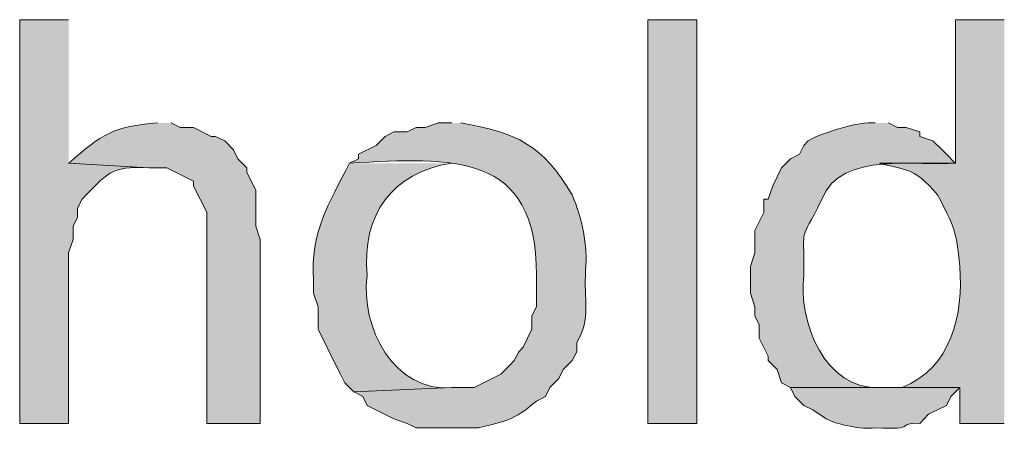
# Model space of a CAD drawing. Header units: inches. Extents: x 1352 to 2050, y -1711 to -1289.
# Tile 134 of 256: x 1999.74 to 2004.38, y -1597.77 to -1595.83. Entities that reach past the tile are written whole.
import ezdxf

# ---------------------------------------------------------------- set-up
doc = ezdxf.new("R2010")
doc.units = ezdxf.units.IN
doc.header["$MEASUREMENT"] = 0
doc.layers.add('图层 1', color=7, linetype='Continuous')

# ---------------------------------------------------------------- blocks, each defined once
blk = doc.blocks.new('block 10')
at = {"layer": '图层 1', "true_color": 0x221814}
h = blk.add_hatch(color=250, dxfattribs=at)
edge = h.paths.add_edge_path()
edge.add_spline(control_points=[(1999.9696, -1595.833), (1999.9696, -1595.833), (1999.7387, -1595.833), (1999.7387, -1595.833), (1999.7387, -1595.833), (1999.7387, -1597.7381), (1999.7387, -1597.7381), (1999.7387, -1597.7381), (1999.9696, -1597.7381), (1999.9696, -1597.7381), (1999.9696, -1597.7381), (1999.9696, -1596.9337), (1999.9696, -1596.9337), (1999.9696, -1596.9337), (1999.9916, -1596.87), (1999.9916, -1596.87), (1999.9916, -1596.87), (1999.9916, -1596.8073), (1999.9916, -1596.8073), (1999.9916, -1596.8073), (2000.0116, -1596.7646), (2000.0116, -1596.7646), (2000.0116, -1596.7646), (2000.0116, -1596.7225), (2000.0116, -1596.7225), (2000.0116, -1596.7225), (2000.0336, -1596.6798), (2000.0336, -1596.6798), (2000.1494, -1596.5627), (2000.1632, -1596.5217), (2000.3482, -1596.5317), (2000.3482, -1596.5317), (1999.9696, -1596.5103), (1999.9696, -1596.5103)], knot_values=[0, 0, 0, 0, 0.352778, 0.352778, 0.352778, 0.705556, 0.705556, 0.705556, 1.058333, 1.058333, 1.058333, 1.411111, 1.411111, 1.411111, 1.763889, 1.763889, 1.763889, 2.116667, 2.116667, 2.116667, 2.469444, 2.469444, 2.469444, 2.822222, 2.822222, 2.822222, 3.175, 3.175, 3.175, 3.527778, 3.527778, 3.527778, 3.880556, 3.880556, 3.880556, 3.880556], degree=3, periodic=0)
edge.add_line((1999.9696, -1596.5103), (1999.9696, -1595.833))
h = blk.add_hatch(color=250, dxfattribs=at)
h.dxf.hatch_style = 2
h.paths.add_polyline_path([(2002.7029, -1597.7381), (2002.9334, -1597.7381), (2002.9334, -1595.833), (2002.7029, -1595.833)])
h = blk.add_hatch(color=250, dxfattribs=at)
edge = h.paths.add_edge_path()
edge.add_spline(control_points=[(2004.3841, -1595.833), (2004.3841, -1595.833), (2004.1533, -1595.833), (2004.1533, -1595.833), (2004.1533, -1595.833), (2004.1533, -1596.5103), (2004.1533, -1596.5103), (2004.1533, -1596.5103), (2003.7957, -1596.5103), (2003.7957, -1596.5103), (2003.9431, -1596.5506), (2003.9562, -1596.531), (2004.0689, -1596.6588), (2004.1447, -1596.8042), (2004.1591, -1596.8266), (2004.1736, -1596.9974), (2004.1919, -1597.2227), (2004.1354, -1597.4773), (2003.9011, -1597.5686), (2003.9011, -1597.5686), (2004.1736, -1597.5686), (2004.1736, -1597.5686), (2004.1736, -1597.5686), (2004.1736, -1597.7381), (2004.1736, -1597.7381), (2004.1736, -1597.7381), (2004.3841, -1597.7381), (2004.3841, -1597.7381)], knot_values=[0, 0, 0, 0, 0.352778, 0.352778, 0.352778, 0.705556, 0.705556, 0.705556, 1.058333, 1.058333, 1.058333, 1.411111, 1.411111, 1.411111, 1.763889, 1.763889, 1.763889, 2.116667, 2.116667, 2.116667, 2.469444, 2.469444, 2.469444, 2.822222, 2.822222, 2.822222, 3.175, 3.175, 3.175, 3.175], degree=3, periodic=0)
edge.add_line((2004.3841, -1597.7381), (2004.3841, -1595.833))
h = blk.add_hatch(color=250, dxfattribs=at)
edge = h.paths.add_edge_path()
edge.add_spline(control_points=[(2000.3906, -1596.3201), (2000.1801, -1596.3367), (2000.1287, -1596.3725), (1999.9703, -1596.5103), (1999.9703, -1596.5103), (2000.3485, -1596.5317), (2000.3485, -1596.5317), (2000.3485, -1596.5317), (2000.4326, -1596.5317), (2000.4326, -1596.5317), (2000.4326, -1596.5317), (2000.5587, -1596.5951), (2000.5587, -1596.5951), (2000.5587, -1596.5951), (2000.5587, -1596.6164), (2000.5587, -1596.6164), (2000.5587, -1596.6164), (2000.5794, -1596.6588), (2000.5794, -1596.6588), (2000.5794, -1596.6588), (2000.6007, -1596.7008), (2000.6007, -1596.7008), (2000.6007, -1596.7008), (2000.621, -1596.7432), (2000.621, -1596.7432), (2000.621, -1596.7432), (2000.621, -1597.7381), (2000.621, -1597.7381), (2000.621, -1597.7381), (2000.8736, -1597.7381), (2000.8736, -1597.7381), (2000.8736, -1597.7381), (2000.8736, -1596.8707), (2000.8736, -1596.8707), (2000.8736, -1596.8707), (2000.8529, -1596.8069), (2000.8529, -1596.8069), (2000.8529, -1596.8069), (2000.8529, -1596.6371), (2000.8529, -1596.6371), (2000.8529, -1596.6371), (2000.8315, -1596.5951), (2000.8315, -1596.5951), (2000.8315, -1596.5951), (2000.8105, -1596.5527), (2000.8105, -1596.5527), (2000.8105, -1596.5527), (2000.8105, -1596.5317), (2000.8105, -1596.5317), (2000.8105, -1596.5317), (2000.7685, -1596.4889), (2000.7685, -1596.4889), (2000.7685, -1596.4889), (2000.7478, -1596.4469), (2000.7478, -1596.4469), (2000.7478, -1596.4469), (2000.7061, -1596.4045), (2000.7061, -1596.4045), (2000.7061, -1596.4045), (2000.6631, -1596.3835), (2000.6631, -1596.3835), (2000.6631, -1596.3835), (2000.6427, -1596.3835), (2000.6427, -1596.3835), (2000.6427, -1596.3835), (2000.5587, -1596.3415), (2000.5587, -1596.3415), (2000.5587, -1596.3415), (2000.496, -1596.3415), (2000.496, -1596.3415), (2000.496, -1596.3415), (2000.4536, -1596.3201), (2000.4536, -1596.3201)], knot_values=[0, 0, 0, 0, 0.352778, 0.352778, 0.352778, 0.705556, 0.705556, 0.705556, 1.058333, 1.058333, 1.058333, 1.411111, 1.411111, 1.411111, 1.763889, 1.763889, 1.763889, 2.116667, 2.116667, 2.116667, 2.469444, 2.469444, 2.469444, 2.822222, 2.822222, 2.822222, 3.175, 3.175, 3.175, 3.527778, 3.527778, 3.527778, 3.880556, 3.880556, 3.880556, 4.233333, 4.233333, 4.233333, 4.586111, 4.586111, 4.586111, 4.938889, 4.938889, 4.938889, 5.291667, 5.291667, 5.291667, 5.644444, 5.644444, 5.644444, 5.997222, 5.997222, 5.997222, 6.35, 6.35, 6.35, 6.702778, 6.702778, 6.702778, 7.055556, 7.055556, 7.055556, 7.408333, 7.408333, 7.408333, 7.761111, 7.761111, 7.761111, 8.113889, 8.113889, 8.113889, 8.466667, 8.466667, 8.466667, 8.466667], degree=3, periodic=0)
edge.add_line((2000.4536, -1596.3201), (2000.3906, -1596.3201))
h = blk.add_hatch(color=250, dxfattribs=at)
edge = h.paths.add_edge_path()
edge.add_spline(control_points=[(2001.7776, -1596.3201), (2001.7776, -1596.3201), (2001.7145, -1596.3201), (2001.7145, -1596.3201), (2001.7145, -1596.3201), (2001.6522, -1596.3415), (2001.6522, -1596.3415), (2001.6522, -1596.3415), (2001.6091, -1596.3415), (2001.6091, -1596.3415), (2001.6091, -1596.3415), (2001.5671, -1596.3622), (2001.5671, -1596.3622), (2001.5671, -1596.3622), (2001.5047, -1596.3622), (2001.5047, -1596.3622), (2001.5047, -1596.3622), (2001.4623, -1596.3835), (2001.4623, -1596.3835), (2001.4623, -1596.3835), (2001.4203, -1596.4262), (2001.4203, -1596.4262), (2001.4203, -1596.4262), (2001.3366, -1596.4683), (2001.3366, -1596.4683), (2001.3366, -1596.4683), (2001.3366, -1596.4889), (2001.3366, -1596.4889), (2001.3366, -1596.4889), (2001.2946, -1596.5103), (2001.2946, -1596.5103), (2001.7862, -1596.4824), (2002.1772, -1596.4559), (2002.1772, -1597.0395), (2002.1772, -1597.0395), (2002.1772, -1597.188), (2002.1772, -1597.188), (2002.1772, -1597.188), (2002.1555, -1597.23), (2002.1555, -1597.23), (2002.1555, -1597.23), (2002.1555, -1597.2937), (2002.1555, -1597.2937), (2002.1555, -1597.2937), (2002.1138, -1597.3785), (2002.1138, -1597.3785), (2002.1138, -1597.3785), (2002.0931, -1597.3998), (2002.0931, -1597.3998), (2002.0931, -1597.3998), (2002.0718, -1597.4419), (2002.0718, -1597.4419), (2002.0718, -1597.4419), (2002.0508, -1597.4629), (2002.0508, -1597.4629), (2002.0508, -1597.4629), (2002.0087, -1597.5052), (2002.0087, -1597.5052), (2002.0087, -1597.5052), (2001.883, -1597.5686), (2001.883, -1597.5686), (2001.883, -1597.5686), (2001.7776, -1597.5686), (2001.7776, -1597.5686), (2001.7776, -1597.5686), (2001.3149, -1597.59), (2001.3149, -1597.59), (2001.3149, -1597.59), (2001.3579, -1597.611), (2001.3579, -1597.611), (2001.3579, -1597.611), (2001.3786, -1597.6534), (2001.3786, -1597.6534), (2001.3786, -1597.6534), (2001.5047, -1597.7171), (2001.5047, -1597.7171), (2001.5047, -1597.7171), (2001.5671, -1597.7381), (2001.5671, -1597.7381), (2001.5671, -1597.7381), (2001.6091, -1597.7591), (2001.6091, -1597.7591), (2001.6091, -1597.7591), (2001.9033, -1597.7591), (2001.9033, -1597.7591), (2002.0349, -1597.7244), (2002.0642, -1597.7299), (2002.1772, -1597.6327), (2002.1772, -1597.6327), (2002.2192, -1597.611), (2002.2192, -1597.611), (2002.2192, -1597.611), (2002.2406, -1597.5686), (2002.2406, -1597.5686), (2002.2406, -1597.5686), (2002.2826, -1597.5266), (2002.2826, -1597.5266), (2002.2826, -1597.5266), (2002.3036, -1597.4846), (2002.3036, -1597.4846), (2002.3036, -1597.4846), (2002.345, -1597.4419), (2002.345, -1597.4419), (2002.345, -1597.4419), (2002.3667, -1597.3998), (2002.3667, -1597.3998), (2002.3667, -1597.3998), (2002.3667, -1597.3571), (2002.3667, -1597.3571), (2002.4363, -1597.2451), (2002.3994, -1597.1497), (2002.4087, -1597.0181), (2002.4187, -1596.8913), (2002.3928, -1596.7739), (2002.345, -1596.6588), (2002.2061, -1596.4242), (2002.0831, -1596.3649), (2001.8196, -1596.3201)], knot_values=[0, 0, 0, 0, 0.352778, 0.352778, 0.352778, 0.705556, 0.705556, 0.705556, 1.058333, 1.058333, 1.058333, 1.411111, 1.411111, 1.411111, 1.763889, 1.763889, 1.763889, 2.116667, 2.116667, 2.116667, 2.469444, 2.469444, 2.469444, 2.822222, 2.822222, 2.822222, 3.175, 3.175, 3.175, 3.527778, 3.527778, 3.527778, 3.880556, 3.880556, 3.880556, 4.233333, 4.233333, 4.233333, 4.586111, 4.586111, 4.586111, 4.938889, 4.938889, 4.938889, 5.291667, 5.291667, 5.291667, 5.644444, 5.644444, 5.644444, 5.997222, 5.997222, 5.997222, 6.35, 6.35, 6.35, 6.702778, 6.702778, 6.702778, 7.055556, 7.055556, 7.055556, 7.408333, 7.408333, 7.408333, 7.761111, 7.761111, 7.761111, 8.113889, 8.113889, 8.113889, 8.466667, 8.466667, 8.466667, 8.819444, 8.819444, 8.819444, 9.172222, 9.172222, 9.172222, 9.525, 9.525, 9.525, 9.877778, 9.877778, 9.877778, 10.230556, 10.230556, 10.230556, 10.583333, 10.583333, 10.583333, 10.936111, 10.936111, 10.936111, 11.288889, 11.288889, 11.288889, 11.641667, 11.641667, 11.641667, 11.994444, 11.994444, 11.994444, 12.347222, 12.347222, 12.347222, 12.7, 12.7, 12.7, 13.052778, 13.052778, 13.052778, 13.405556, 13.405556, 13.405556, 13.758333, 13.758333, 13.758333, 13.758333], degree=3, periodic=0)
edge.add_line((2001.8196, -1596.3201), (2001.7776, -1596.3201))
h = blk.add_hatch(color=250, dxfattribs=at)
edge = h.paths.add_edge_path()
edge.add_spline(control_points=[(2003.775, -1596.3201), (2003.6989, -1596.3112), (2003.5263, -1596.3663), (2003.4591, -1596.4045), (2003.4591, -1596.4045), (2003.4381, -1596.4262), (2003.4381, -1596.4262), (2003.4381, -1596.4262), (2003.4171, -1596.4683), (2003.4171, -1596.4683), (2003.4171, -1596.4683), (2003.3754, -1596.4889), (2003.3754, -1596.4889), (2003.3754, -1596.4889), (2003.3334, -1596.5317), (2003.3334, -1596.5317), (2003.3334, -1596.5317), (2003.2913, -1596.6164), (2003.2913, -1596.6164), (2003.2913, -1596.6164), (2003.2696, -1596.6798), (2003.2696, -1596.6798), (2003.2696, -1596.6798), (2003.2493, -1596.6798), (2003.2493, -1596.6798), (2003.2493, -1596.6798), (2003.2493, -1596.7432), (2003.2493, -1596.7432), (2003.2493, -1596.7432), (2003.2073, -1596.8279), (2003.2073, -1596.8279), (2003.2073, -1596.8279), (2003.2073, -1596.9337), (2003.2073, -1596.9337), (2003.2073, -1596.9337), (2003.1866, -1596.9974), (2003.1866, -1596.9974), (2003.1866, -1596.9974), (2003.1866, -1597.1242), (2003.1866, -1597.1242), (2003.1866, -1597.1242), (2003.2073, -1597.188), (2003.2073, -1597.188), (2003.2073, -1597.188), (2003.2073, -1597.23), (2003.2073, -1597.23), (2003.2073, -1597.23), (2003.2276, -1597.2724), (2003.2276, -1597.2724), (2003.2276, -1597.2724), (2003.2276, -1597.3361), (2003.2276, -1597.3361), (2003.2276, -1597.3361), (2003.2696, -1597.4205), (2003.2696, -1597.4205), (2003.2696, -1597.4205), (2003.2696, -1597.4419), (2003.2696, -1597.4419), (2003.2696, -1597.4419), (2003.312, -1597.4846), (2003.312, -1597.4846), (2003.312, -1597.4846), (2003.3334, -1597.5473), (2003.3334, -1597.5473), (2003.3334, -1597.5473), (2003.3754, -1597.5686), (2003.3754, -1597.5686), (2003.3754, -1597.5686), (2003.7964, -1597.5686), (2003.7964, -1597.5686), (2003.5394, -1597.5848), (2003.4092, -1597.2551), (2003.4381, -1597.0395), (2003.4408, -1596.7735), (2003.4147, -1596.9092), (2003.5225, -1596.6798), (2003.6159, -1596.4483), (2003.9859, -1596.5268), (2004.1529, -1596.5103), (2004.1529, -1596.5103), (2004.1109, -1596.4683), (2004.1109, -1596.4683), (2004.1109, -1596.4683), (2004.0906, -1596.4469), (2004.0906, -1596.4469), (2004.0906, -1596.4469), (2004.0475, -1596.4045), (2004.0475, -1596.4045), (2004.0475, -1596.4045), (2003.9852, -1596.3835), (2003.9852, -1596.3835), (2003.9852, -1596.3835), (2003.9852, -1596.3622), (2003.9852, -1596.3622), (2003.9852, -1596.3622), (2003.9218, -1596.3415), (2003.9218, -1596.3415), (2003.9218, -1596.3415), (2003.8798, -1596.3415), (2003.8798, -1596.3415), (2003.8798, -1596.3415), (2003.8377, -1596.3201), (2003.8377, -1596.3201)], knot_values=[0, 0, 0, 0, 0.352778, 0.352778, 0.352778, 0.705556, 0.705556, 0.705556, 1.058333, 1.058333, 1.058333, 1.411111, 1.411111, 1.411111, 1.763889, 1.763889, 1.763889, 2.116667, 2.116667, 2.116667, 2.469444, 2.469444, 2.469444, 2.822222, 2.822222, 2.822222, 3.175, 3.175, 3.175, 3.527778, 3.527778, 3.527778, 3.880556, 3.880556, 3.880556, 4.233333, 4.233333, 4.233333, 4.586111, 4.586111, 4.586111, 4.938889, 4.938889, 4.938889, 5.291667, 5.291667, 5.291667, 5.644444, 5.644444, 5.644444, 5.997222, 5.997222, 5.997222, 6.35, 6.35, 6.35, 6.702778, 6.702778, 6.702778, 7.055556, 7.055556, 7.055556, 7.408333, 7.408333, 7.408333, 7.761111, 7.761111, 7.761111, 8.113889, 8.113889, 8.113889, 8.466667, 8.466667, 8.466667, 8.819444, 8.819444, 8.819444, 9.172222, 9.172222, 9.172222, 9.525, 9.525, 9.525, 9.877778, 9.877778, 9.877778, 10.230556, 10.230556, 10.230556, 10.583333, 10.583333, 10.583333, 10.936111, 10.936111, 10.936111, 11.288889, 11.288889, 11.288889, 11.641667, 11.641667, 11.641667, 11.994444, 11.994444, 11.994444, 11.994444], degree=3, periodic=0)
edge.add_line((2003.8377, -1596.3201), (2003.775, -1596.3201))
h = blk.add_hatch(color=250, dxfattribs=at)
edge = h.paths.add_edge_path()
edge.add_spline(control_points=[(2001.2946, -1596.5103), (2001.1991, -1596.6991), (2001.1078, -1596.839), (2001.1254, -1597.0608), (2001.1254, -1597.0608), (2001.1254, -1597.1242), (2001.1254, -1597.1242), (2001.1254, -1597.1242), (2001.1471, -1597.188), (2001.1471, -1597.188), (2001.1471, -1597.188), (2001.1471, -1597.2937), (2001.1471, -1597.2937), (2001.1471, -1597.2937), (2001.2308, -1597.4629), (2001.2308, -1597.4629), (2001.2308, -1597.4629), (2001.2525, -1597.5052), (2001.2525, -1597.5052), (2001.2525, -1597.5052), (2001.2728, -1597.5473), (2001.2728, -1597.5473), (2001.2728, -1597.5473), (2001.3159, -1597.59), (2001.3159, -1597.59), (2001.3159, -1597.59), (2001.7776, -1597.5686), (2001.7776, -1597.5686), (2001.5085, -1597.5959), (2001.3428, -1597.282), (2001.3783, -1597.0395), (2001.3517, -1596.7549), (2001.4947, -1596.553), (2001.7776, -1596.5103)], knot_values=[0, 0, 0, 0, 0.352778, 0.352778, 0.352778, 0.705556, 0.705556, 0.705556, 1.058333, 1.058333, 1.058333, 1.411111, 1.411111, 1.411111, 1.763889, 1.763889, 1.763889, 2.116667, 2.116667, 2.116667, 2.469444, 2.469444, 2.469444, 2.822222, 2.822222, 2.822222, 3.175, 3.175, 3.175, 3.527778, 3.527778, 3.527778, 3.880556, 3.880556, 3.880556, 3.880556], degree=3, periodic=0)
edge.add_line((2001.7776, -1596.5103), (2001.2946, -1596.5103))
h = blk.add_hatch(color=250, dxfattribs=at)
edge = h.paths.add_edge_path()
edge.add_spline(control_points=[(2003.9011, -1597.5686), (2003.9011, -1597.5686), (2003.3757, -1597.5686), (2003.3757, -1597.5686), (2003.3757, -1597.5686), (2003.3957, -1597.611), (2003.3957, -1597.611), (2003.3957, -1597.611), (2003.4381, -1597.6534), (2003.4381, -1597.6534), (2003.4381, -1597.6534), (2003.4808, -1597.6747), (2003.4808, -1597.6747), (2003.4808, -1597.6747), (2003.5432, -1597.7171), (2003.5432, -1597.7171), (2003.5986, -1597.7443), (2003.7116, -1597.7678), (2003.775, -1597.7591), (2003.9866, -1597.7709), (2003.8663, -1597.7343), (2003.9848, -1597.7381), (2003.9848, -1597.7381), (2004.0269, -1597.6954), (2004.0269, -1597.6954), (2004.0269, -1597.6954), (2004.1113, -1597.6534), (2004.1113, -1597.6534), (2004.1113, -1597.6534), (2004.1316, -1597.611), (2004.1316, -1597.611), (2004.1316, -1597.611), (2004.1736, -1597.5686), (2004.1736, -1597.5686)], knot_values=[0, 0, 0, 0, 0.352778, 0.352778, 0.352778, 0.705556, 0.705556, 0.705556, 1.058333, 1.058333, 1.058333, 1.411111, 1.411111, 1.411111, 1.763889, 1.763889, 1.763889, 2.116667, 2.116667, 2.116667, 2.469444, 2.469444, 2.469444, 2.822222, 2.822222, 2.822222, 3.175, 3.175, 3.175, 3.527778, 3.527778, 3.527778, 3.880556, 3.880556, 3.880556, 3.880556], degree=3, periodic=0)
edge.add_line((2004.1736, -1597.5686), (2003.9011, -1597.5686))
at = {"layer": '图层 1', "lineweight": 0}
blk.add_lwpolyline([(2002.7029, -1597.7381), (2002.9334, -1597.7381), (2002.9334, -1595.833), (2002.7029, -1595.833), (2002.7029, -1597.7381)], dxfattribs=at)
for points, knots in [([(1999.9696, -1595.833), (1999.9696, -1595.833), (1999.7387, -1595.833), (1999.7387, -1595.833), (1999.7387, -1595.833), (1999.7387, -1597.7381), (1999.7387, -1597.7381), (1999.7387, -1597.7381), (1999.9696, -1597.7381), (1999.9696, -1597.7381), (1999.9696, -1597.7381), (1999.9696, -1596.9337), (1999.9696, -1596.9337), (1999.9696, -1596.9337), (1999.9916, -1596.87), (1999.9916, -1596.87), (1999.9916, -1596.87), (1999.9916, -1596.8073), (1999.9916, -1596.8073), (1999.9916, -1596.8073), (2000.0116, -1596.7646), (2000.0116, -1596.7646), (2000.0116, -1596.7646), (2000.0116, -1596.7225), (2000.0116, -1596.7225), (2000.0116, -1596.7225), (2000.0336, -1596.6798), (2000.0336, -1596.6798), (2000.1494, -1596.5627), (2000.1632, -1596.5217), (2000.3482, -1596.5317), (2000.3482, -1596.5317), (1999.9696, -1596.5103), (1999.9696, -1596.5103)], [0, 0, 0, 0, 1, 1, 1, 2, 2, 2, 3, 3, 3, 4, 4, 4, 5, 5, 5, 6, 6, 6, 7, 7, 7, 8, 8, 8, 9, 9, 9, 10, 10, 10, 11, 11, 11, 11]), ([(2004.3841, -1595.833), (2004.3841, -1595.833), (2004.1533, -1595.833), (2004.1533, -1595.833), (2004.1533, -1595.833), (2004.1533, -1596.5103), (2004.1533, -1596.5103), (2004.1533, -1596.5103), (2003.7957, -1596.5103), (2003.7957, -1596.5103), (2003.9431, -1596.5506), (2003.9562, -1596.531), (2004.0689, -1596.6588), (2004.1447, -1596.8042), (2004.1591, -1596.8266), (2004.1736, -1596.9974), (2004.1919, -1597.2227), (2004.1354, -1597.4773), (2003.9011, -1597.5686), (2003.9011, -1597.5686), (2004.1736, -1597.5686), (2004.1736, -1597.5686), (2004.1736, -1597.5686), (2004.1736, -1597.7381), (2004.1736, -1597.7381), (2004.1736, -1597.7381), (2004.3841, -1597.7381), (2004.3841, -1597.7381)], [0, 0, 0, 0, 1, 1, 1, 2, 2, 2, 3, 3, 3, 4, 4, 4, 5, 5, 5, 6, 6, 6, 7, 7, 7, 8, 8, 8, 9, 9, 9, 9]), ([(2000.3906, -1596.3201), (2000.1801, -1596.3367), (2000.1287, -1596.3725), (1999.9703, -1596.5103), (1999.9703, -1596.5103), (2000.3485, -1596.5317), (2000.3485, -1596.5317), (2000.3485, -1596.5317), (2000.4326, -1596.5317), (2000.4326, -1596.5317), (2000.4326, -1596.5317), (2000.5587, -1596.5951), (2000.5587, -1596.5951), (2000.5587, -1596.5951), (2000.5587, -1596.6164), (2000.5587, -1596.6164), (2000.5587, -1596.6164), (2000.5794, -1596.6588), (2000.5794, -1596.6588), (2000.5794, -1596.6588), (2000.6007, -1596.7008), (2000.6007, -1596.7008), (2000.6007, -1596.7008), (2000.621, -1596.7432), (2000.621, -1596.7432), (2000.621, -1596.7432), (2000.621, -1597.7381), (2000.621, -1597.7381), (2000.621, -1597.7381), (2000.8736, -1597.7381), (2000.8736, -1597.7381), (2000.8736, -1597.7381), (2000.8736, -1596.8707), (2000.8736, -1596.8707), (2000.8736, -1596.8707), (2000.8529, -1596.8069), (2000.8529, -1596.8069), (2000.8529, -1596.8069), (2000.8529, -1596.6371), (2000.8529, -1596.6371), (2000.8529, -1596.6371), (2000.8315, -1596.5951), (2000.8315, -1596.5951), (2000.8315, -1596.5951), (2000.8105, -1596.5527), (2000.8105, -1596.5527), (2000.8105, -1596.5527), (2000.8105, -1596.5317), (2000.8105, -1596.5317), (2000.8105, -1596.5317), (2000.7685, -1596.4889), (2000.7685, -1596.4889), (2000.7685, -1596.4889), (2000.7478, -1596.4469), (2000.7478, -1596.4469), (2000.7478, -1596.4469), (2000.7061, -1596.4045), (2000.7061, -1596.4045), (2000.7061, -1596.4045), (2000.6631, -1596.3835), (2000.6631, -1596.3835), (2000.6631, -1596.3835), (2000.6427, -1596.3835), (2000.6427, -1596.3835), (2000.6427, -1596.3835), (2000.5587, -1596.3415), (2000.5587, -1596.3415), (2000.5587, -1596.3415), (2000.496, -1596.3415), (2000.496, -1596.3415), (2000.496, -1596.3415), (2000.4536, -1596.3201), (2000.4536, -1596.3201)], [0, 0, 0, 0, 1, 1, 1, 2, 2, 2, 3, 3, 3, 4, 4, 4, 5, 5, 5, 6, 6, 6, 7, 7, 7, 8, 8, 8, 9, 9, 9, 10, 10, 10, 11, 11, 11, 12, 12, 12, 13, 13, 13, 14, 14, 14, 15, 15, 15, 16, 16, 16, 17, 17, 17, 18, 18, 18, 19, 19, 19, 20, 20, 20, 21, 21, 21, 22, 22, 22, 23, 23, 23, 24, 24, 24, 24]), ([(2001.7776, -1596.3201), (2001.7776, -1596.3201), (2001.7145, -1596.3201), (2001.7145, -1596.3201), (2001.7145, -1596.3201), (2001.6522, -1596.3415), (2001.6522, -1596.3415), (2001.6522, -1596.3415), (2001.6091, -1596.3415), (2001.6091, -1596.3415), (2001.6091, -1596.3415), (2001.5671, -1596.3622), (2001.5671, -1596.3622), (2001.5671, -1596.3622), (2001.5047, -1596.3622), (2001.5047, -1596.3622), (2001.5047, -1596.3622), (2001.4623, -1596.3835), (2001.4623, -1596.3835), (2001.4623, -1596.3835), (2001.4203, -1596.4262), (2001.4203, -1596.4262), (2001.4203, -1596.4262), (2001.3366, -1596.4683), (2001.3366, -1596.4683), (2001.3366, -1596.4683), (2001.3366, -1596.4889), (2001.3366, -1596.4889), (2001.3366, -1596.4889), (2001.2946, -1596.5103), (2001.2946, -1596.5103), (2001.7862, -1596.4824), (2002.1772, -1596.4559), (2002.1772, -1597.0395), (2002.1772, -1597.0395), (2002.1772, -1597.188), (2002.1772, -1597.188), (2002.1772, -1597.188), (2002.1555, -1597.23), (2002.1555, -1597.23), (2002.1555, -1597.23), (2002.1555, -1597.2937), (2002.1555, -1597.2937), (2002.1555, -1597.2937), (2002.1138, -1597.3785), (2002.1138, -1597.3785), (2002.1138, -1597.3785), (2002.0931, -1597.3998), (2002.0931, -1597.3998), (2002.0931, -1597.3998), (2002.0718, -1597.4419), (2002.0718, -1597.4419), (2002.0718, -1597.4419), (2002.0508, -1597.4629), (2002.0508, -1597.4629), (2002.0508, -1597.4629), (2002.0087, -1597.5052), (2002.0087, -1597.5052), (2002.0087, -1597.5052), (2001.883, -1597.5686), (2001.883, -1597.5686), (2001.883, -1597.5686), (2001.7776, -1597.5686), (2001.7776, -1597.5686), (2001.7776, -1597.5686), (2001.3149, -1597.59), (2001.3149, -1597.59), (2001.3149, -1597.59), (2001.3579, -1597.611), (2001.3579, -1597.611), (2001.3579, -1597.611), (2001.3786, -1597.6534), (2001.3786, -1597.6534), (2001.3786, -1597.6534), (2001.5047, -1597.7171), (2001.5047, -1597.7171), (2001.5047, -1597.7171), (2001.5671, -1597.7381), (2001.5671, -1597.7381), (2001.5671, -1597.7381), (2001.6091, -1597.7591), (2001.6091, -1597.7591), (2001.6091, -1597.7591), (2001.9033, -1597.7591), (2001.9033, -1597.7591), (2002.0349, -1597.7244), (2002.0642, -1597.7299), (2002.1772, -1597.6327), (2002.1772, -1597.6327), (2002.2192, -1597.611), (2002.2192, -1597.611), (2002.2192, -1597.611), (2002.2406, -1597.5686), (2002.2406, -1597.5686), (2002.2406, -1597.5686), (2002.2826, -1597.5266), (2002.2826, -1597.5266), (2002.2826, -1597.5266), (2002.3036, -1597.4846), (2002.3036, -1597.4846), (2002.3036, -1597.4846), (2002.345, -1597.4419), (2002.345, -1597.4419), (2002.345, -1597.4419), (2002.3667, -1597.3998), (2002.3667, -1597.3998), (2002.3667, -1597.3998), (2002.3667, -1597.3571), (2002.3667, -1597.3571), (2002.4363, -1597.2451), (2002.3994, -1597.1497), (2002.4087, -1597.0181), (2002.4187, -1596.8913), (2002.3928, -1596.7739), (2002.345, -1596.6588), (2002.2061, -1596.4242), (2002.0831, -1596.3649), (2001.8196, -1596.3201)], [0, 0, 0, 0, 1, 1, 1, 2, 2, 2, 3, 3, 3, 4, 4, 4, 5, 5, 5, 6, 6, 6, 7, 7, 7, 8, 8, 8, 9, 9, 9, 10, 10, 10, 11, 11, 11, 12, 12, 12, 13, 13, 13, 14, 14, 14, 15, 15, 15, 16, 16, 16, 17, 17, 17, 18, 18, 18, 19, 19, 19, 20, 20, 20, 21, 21, 21, 22, 22, 22, 23, 23, 23, 24, 24, 24, 25, 25, 25, 26, 26, 26, 27, 27, 27, 28, 28, 28, 29, 29, 29, 30, 30, 30, 31, 31, 31, 32, 32, 32, 33, 33, 33, 34, 34, 34, 35, 35, 35, 36, 36, 36, 37, 37, 37, 38, 38, 38, 39, 39, 39, 39]), ([(2003.775, -1596.3201), (2003.6989, -1596.3112), (2003.5263, -1596.3663), (2003.4591, -1596.4045), (2003.4591, -1596.4045), (2003.4381, -1596.4262), (2003.4381, -1596.4262), (2003.4381, -1596.4262), (2003.4171, -1596.4683), (2003.4171, -1596.4683), (2003.4171, -1596.4683), (2003.3754, -1596.4889), (2003.3754, -1596.4889), (2003.3754, -1596.4889), (2003.3334, -1596.5317), (2003.3334, -1596.5317), (2003.3334, -1596.5317), (2003.2913, -1596.6164), (2003.2913, -1596.6164), (2003.2913, -1596.6164), (2003.2696, -1596.6798), (2003.2696, -1596.6798), (2003.2696, -1596.6798), (2003.2493, -1596.6798), (2003.2493, -1596.6798), (2003.2493, -1596.6798), (2003.2493, -1596.7432), (2003.2493, -1596.7432), (2003.2493, -1596.7432), (2003.2073, -1596.8279), (2003.2073, -1596.8279), (2003.2073, -1596.8279), (2003.2073, -1596.9337), (2003.2073, -1596.9337), (2003.2073, -1596.9337), (2003.1866, -1596.9974), (2003.1866, -1596.9974), (2003.1866, -1596.9974), (2003.1866, -1597.1242), (2003.1866, -1597.1242), (2003.1866, -1597.1242), (2003.2073, -1597.188), (2003.2073, -1597.188), (2003.2073, -1597.188), (2003.2073, -1597.23), (2003.2073, -1597.23), (2003.2073, -1597.23), (2003.2276, -1597.2724), (2003.2276, -1597.2724), (2003.2276, -1597.2724), (2003.2276, -1597.3361), (2003.2276, -1597.3361), (2003.2276, -1597.3361), (2003.2696, -1597.4205), (2003.2696, -1597.4205), (2003.2696, -1597.4205), (2003.2696, -1597.4419), (2003.2696, -1597.4419), (2003.2696, -1597.4419), (2003.312, -1597.4846), (2003.312, -1597.4846), (2003.312, -1597.4846), (2003.3334, -1597.5473), (2003.3334, -1597.5473), (2003.3334, -1597.5473), (2003.3754, -1597.5686), (2003.3754, -1597.5686), (2003.3754, -1597.5686), (2003.7964, -1597.5686), (2003.7964, -1597.5686), (2003.5394, -1597.5848), (2003.4092, -1597.2551), (2003.4381, -1597.0395), (2003.4408, -1596.7735), (2003.4147, -1596.9092), (2003.5225, -1596.6798), (2003.6159, -1596.4483), (2003.9859, -1596.5268), (2004.1529, -1596.5103), (2004.1529, -1596.5103), (2004.1109, -1596.4683), (2004.1109, -1596.4683), (2004.1109, -1596.4683), (2004.0906, -1596.4469), (2004.0906, -1596.4469), (2004.0906, -1596.4469), (2004.0475, -1596.4045), (2004.0475, -1596.4045), (2004.0475, -1596.4045), (2003.9852, -1596.3835), (2003.9852, -1596.3835), (2003.9852, -1596.3835), (2003.9852, -1596.3622), (2003.9852, -1596.3622), (2003.9852, -1596.3622), (2003.9218, -1596.3415), (2003.9218, -1596.3415), (2003.9218, -1596.3415), (2003.8798, -1596.3415), (2003.8798, -1596.3415), (2003.8798, -1596.3415), (2003.8377, -1596.3201), (2003.8377, -1596.3201)], [0, 0, 0, 0, 1, 1, 1, 2, 2, 2, 3, 3, 3, 4, 4, 4, 5, 5, 5, 6, 6, 6, 7, 7, 7, 8, 8, 8, 9, 9, 9, 10, 10, 10, 11, 11, 11, 12, 12, 12, 13, 13, 13, 14, 14, 14, 15, 15, 15, 16, 16, 16, 17, 17, 17, 18, 18, 18, 19, 19, 19, 20, 20, 20, 21, 21, 21, 22, 22, 22, 23, 23, 23, 24, 24, 24, 25, 25, 25, 26, 26, 26, 27, 27, 27, 28, 28, 28, 29, 29, 29, 30, 30, 30, 31, 31, 31, 32, 32, 32, 33, 33, 33, 34, 34, 34, 34]), ([(2001.2946, -1596.5103), (2001.1991, -1596.6991), (2001.1078, -1596.839), (2001.1254, -1597.0608), (2001.1254, -1597.0608), (2001.1254, -1597.1242), (2001.1254, -1597.1242), (2001.1254, -1597.1242), (2001.1471, -1597.188), (2001.1471, -1597.188), (2001.1471, -1597.188), (2001.1471, -1597.2937), (2001.1471, -1597.2937), (2001.1471, -1597.2937), (2001.2308, -1597.4629), (2001.2308, -1597.4629), (2001.2308, -1597.4629), (2001.2525, -1597.5052), (2001.2525, -1597.5052), (2001.2525, -1597.5052), (2001.2728, -1597.5473), (2001.2728, -1597.5473), (2001.2728, -1597.5473), (2001.3159, -1597.59), (2001.3159, -1597.59), (2001.3159, -1597.59), (2001.7776, -1597.5686), (2001.7776, -1597.5686), (2001.5085, -1597.5959), (2001.3428, -1597.282), (2001.3783, -1597.0395), (2001.3517, -1596.7549), (2001.4947, -1596.553), (2001.7776, -1596.5103)], [0, 0, 0, 0, 1, 1, 1, 2, 2, 2, 3, 3, 3, 4, 4, 4, 5, 5, 5, 6, 6, 6, 7, 7, 7, 8, 8, 8, 9, 9, 9, 10, 10, 10, 11, 11, 11, 11]), ([(2003.9011, -1597.5686), (2003.9011, -1597.5686), (2003.3757, -1597.5686), (2003.3757, -1597.5686), (2003.3757, -1597.5686), (2003.3957, -1597.611), (2003.3957, -1597.611), (2003.3957, -1597.611), (2003.4381, -1597.6534), (2003.4381, -1597.6534), (2003.4381, -1597.6534), (2003.4808, -1597.6747), (2003.4808, -1597.6747), (2003.4808, -1597.6747), (2003.5432, -1597.7171), (2003.5432, -1597.7171), (2003.5986, -1597.7443), (2003.7116, -1597.7678), (2003.775, -1597.7591), (2003.9866, -1597.7709), (2003.8663, -1597.7343), (2003.9848, -1597.7381), (2003.9848, -1597.7381), (2004.0269, -1597.6954), (2004.0269, -1597.6954), (2004.0269, -1597.6954), (2004.1113, -1597.6534), (2004.1113, -1597.6534), (2004.1113, -1597.6534), (2004.1316, -1597.611), (2004.1316, -1597.611), (2004.1316, -1597.611), (2004.1736, -1597.5686), (2004.1736, -1597.5686)], [0, 0, 0, 0, 1, 1, 1, 2, 2, 2, 3, 3, 3, 4, 4, 4, 5, 5, 5, 6, 6, 6, 7, 7, 7, 8, 8, 8, 9, 9, 9, 10, 10, 10, 11, 11, 11, 11])]:
    blk.add_open_spline(points, degree=3, knots=knots, dxfattribs=at)
blk = doc.blocks.new('block 9')
at = {"layer": '图层 1'}
blk.add_blockref('block 10', (0, 0), dxfattribs=at)
blk = doc.blocks.new('block 2')
at = {"layer": '图层 1'}
blk.add_blockref('block 9', (0, 0), dxfattribs=at)

msp = doc.modelspace()

# ---------------------------------------------------------------- block references
at = {"layer": '图层 1'}
msp.add_blockref('block 2', (0, 0), dxfattribs=at)

doc.saveas('drawing.dxf')
